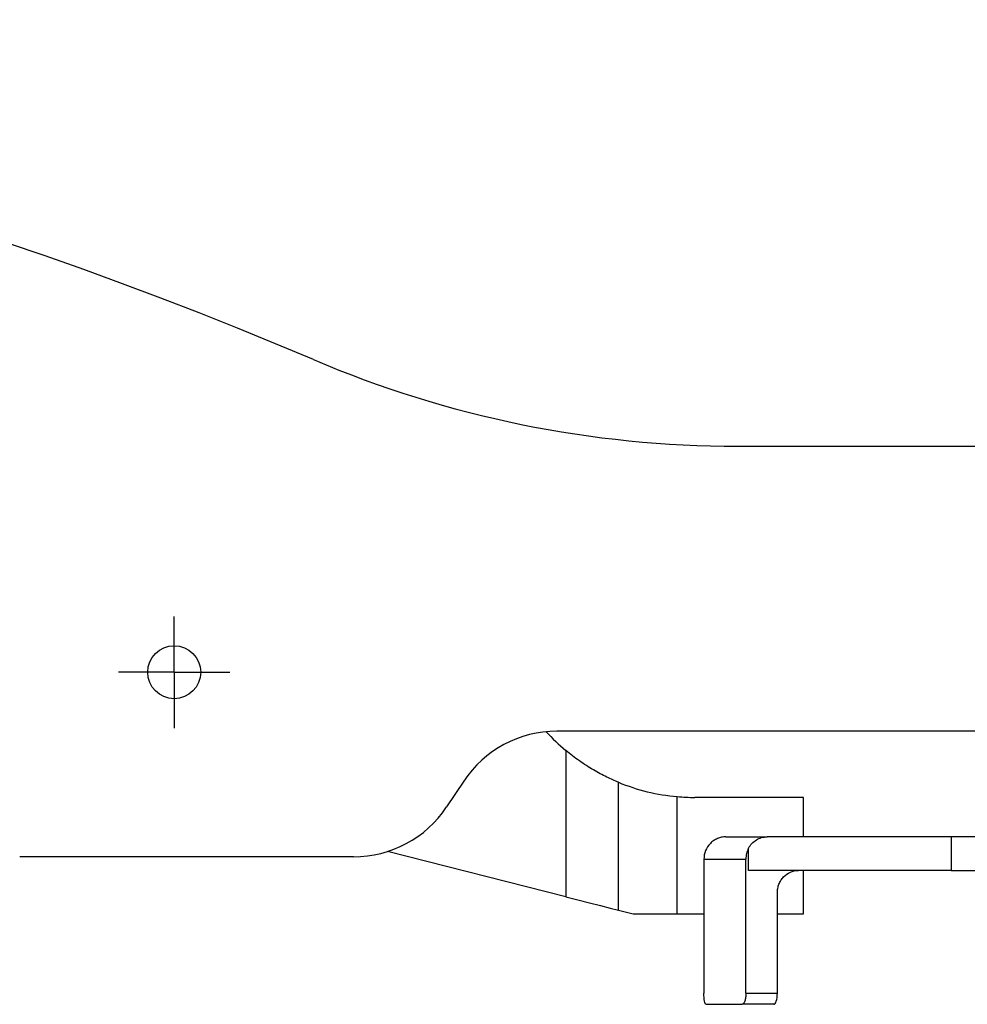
# Model space of a CAD drawing. Header units: millimetres. Extents: x -2663 to -856, y -563 to 1395.
# Tile 16 of 24: x -1130 to -1045, y 472 to 560. Entities that reach past the tile are written whole.
import ezdxf

# ---------------------------------------------------------------- set-up
doc = ezdxf.new("R2010")
doc.units = ezdxf.units.MM
doc.layers.add('FOND_DE_PLAN', color=7, linetype='Continuous')

# ---------------------------------------------------------------- blocks, each defined once
blk = doc.blocks.new('SW_CENTERMARKSYMBOL_1')
at = {"layer": 'FOND_DE_PLAN', "color": 0}
for p, q in [((0, 2.5), (0, 5)), ((0, 0), (0, 2.5)), ((-2.5, 0), (-5, 0)), ((0, 0), (-2.5, 0)), ((0, 0), (0, -2.5)), ((0, 0), (2.5, 0)), ((2.5, 0), (5, 0)), ((0, -2.5), (0, -5))]:
    blk.add_line(p, q, dxfattribs=at)

msp = doc.modelspace()

# ---------------------------------------------------------------- linework, layer by layer
at = {"color": 7, "linetype": 'Continuous', "lineweight": 25}
for p, q in [((-1065.872, 521.645), (-981.363, 521.645)), ((-981.363, 496.112), (-1082.093, 496.112)), ((-1081.29, 494.397), (-1081.29, 481.278)), ((-1090.423, 491.644), (-1091.964, 489.324)), ((-1076.571, 480.079), (-1076.571, 491.539)), ((-1071.298, 479.744), (-1071.298, 490.251)), ((-1059.986, 490.181), (-1069.714, 490.181)), ((-1059.986, 486.645), (-1059.986, 490.181)), ((-1046.772, 486.645), (-1063.237, 486.645)), ((-1046.772, 486.645), (-1046.772, 483.645)), ((-906.363, 486.645), (-1046.772, 486.645)), ((-1081.29, 481.278), (-1097.245, 485.333)), ((-1064.91, 483.645), (-1064.91, 485.629)), ((-1100.294, 484.857), (-1130.201, 484.857)), ((-1068.913, 484.645), (-1065.154, 484.645)), ((-1068.913, 484.645), (-1068.913, 472.645)), ((-1065.154, 472.645), (-1065.154, 484.645)), ((-1046.772, 483.645), (-1064.91, 483.645)), ((-1059.986, 479.744), (-1059.986, 483.645)), ((-1046.772, 483.645), (-906.363, 483.645)), ((-1062.33, 472.645), (-1062.33, 481.645)), ((-1076.571, 480.079), (-1075.251, 479.744)), ((-1075.251, 479.744), (-1071.298, 479.744)), ((-1071.298, 479.744), (-1068.913, 479.744)), ((-1062.33, 479.744), (-1059.986, 479.744)), ((-1065.154, 472.645), (-1062.33, 472.645)), ((-1068.727, 471.645), (-1065.486, 471.645)), ((-1062.661, 471.645), (-1065.486, 471.645))]:
    msp.add_line(p, q, dxfattribs=at)
at = {"color": 7, "linetype": 'Continuous', "lineweight": 25, "flags": 128}
msp.add_lwpolyline([(-1081.29, 481.278), (-1080.21, 481.004), (-1079.165, 480.739), (-1078.189, 480.491), (-1077.315, 480.269), (-1076.571, 480.079)], dxfattribs=at)
at = {"color": 7, "linetype": 'Continuous', "lineweight": 25}
msp.add_circle((-1116.363, 501.396), 2.373, dxfattribs=at)
for centre, radius, start, end in [((-1253.125, 179.003), 380.859, 66.92981, 102.18715), ((-1065.872, 618.645), 97, 246.92981, 270), ((-1082.093, 486.112), 10, 90, 146.40811), ((-1069.714, 508.181), 18, 222.29673, 229.97698), ((-1069.714, 508.181), 18, 247.60647, 264.9506), ((-1069.714, 508.181), 18, 264.9506, 270), ((-1100.294, 494.857), 10, 270, 326.40811)]:
    msp.add_arc(centre, radius, start, end, dxfattribs=at)
for points, knots in [([(-1076.571, 491.539), (-1076.883, 491.667), (-1077.232, 491.821), (-1077.801, 492.099), (-1078, 492.2), (-1078.403, 492.416), (-1078.608, 492.53), (-1079.02, 492.772), (-1079.229, 492.9), (-1079.649, 493.169), (-1079.86, 493.311), (-1080.484, 493.75), (-1080.892, 494.063), (-1081.29, 494.397)], [0, 0, 0, 0, 0.25, 0.25, 0.375, 0.375, 0.5, 0.5, 0.625, 0.625, 0.75, 0.75, 1, 1, 1, 1]), ([(-1066.945, 486.645), (-1067.075, 486.645), (-1067.203, 486.632), (-1067.454, 486.581), (-1067.579, 486.543), (-1067.817, 486.443), (-1067.93, 486.381), (-1068.144, 486.236), (-1068.245, 486.152), (-1068.517, 485.875), (-1068.664, 485.653), (-1068.86, 485.172), (-1068.913, 484.909), (-1068.913, 484.645)], [0, 0, 0, 0, 0.125, 0.125, 0.25, 0.25, 0.375, 0.375, 0.5, 0.5, 0.75, 0.75, 1, 1, 1, 1]), ([(-1064.91, 485.629), (-1064.828, 485.784), (-1064.728, 485.924), (-1064.493, 486.175), (-1064.358, 486.285), (-1064.068, 486.461), (-1063.909, 486.53), (-1063.581, 486.622), (-1063.41, 486.645), (-1063.237, 486.645)], [0, 0, 0, 0, 0.25, 0.25, 0.5, 0.5, 0.75, 0.75, 1, 1, 1, 1]), ([(-1064.91, 485.629), (-1064.99, 485.479), (-1065.051, 485.321), (-1065.133, 484.99), (-1065.154, 484.818), (-1065.154, 484.645)], [0, 0, 0, 0, 0.5, 0.5, 1, 1, 1, 1]), ([(-1062.33, 481.645), (-1062.33, 481.777), (-1062.317, 481.907), (-1062.27, 482.162), (-1062.234, 482.289), (-1062.139, 482.531), (-1062.081, 482.646), (-1061.945, 482.864), (-1061.865, 482.967), (-1061.605, 483.243), (-1061.395, 483.392), (-1060.942, 483.592), (-1060.695, 483.645), (-1060.447, 483.645)], [0, 0, 0, 0, 0.125, 0.125, 0.25, 0.25, 0.375, 0.375, 0.5, 0.5, 0.75, 0.75, 1, 1, 1, 1]), ([(-1068.727, 471.645), (-1068.753, 471.645), (-1068.777, 471.671), (-1068.822, 471.771), (-1068.843, 471.846), (-1068.893, 472.122), (-1068.913, 472.381), (-1068.913, 472.645)], [0, 0, 0, 0, 0.25, 0.25, 0.5, 0.5, 1, 1, 1, 1]), ([(-1065.154, 472.645), (-1065.154, 472.513), (-1065.163, 472.383), (-1065.197, 472.141), (-1065.221, 472.03), (-1065.314, 471.754), (-1065.4, 471.645), (-1065.486, 471.645)], [0, 0, 0, 0, 0.25, 0.25, 0.5, 0.5, 1, 1, 1, 1]), ([(-1062.661, 471.645), (-1062.618, 471.645), (-1062.576, 471.671), (-1062.496, 471.771), (-1062.459, 471.846), (-1062.366, 472.122), (-1062.33, 472.381), (-1062.33, 472.645)], [0, 0, 0, 0, 0.25, 0.25, 0.5, 0.5, 1, 1, 1, 1])]:
    msp.add_open_spline(points, degree=3, knots=knots, dxfattribs=at)
msp.add_open_spline([(-1066.945, 486.645), (-1066.089, 486.645), (-1064.848, 486.645), (-1063.237, 486.645)], degree=3, dxfattribs=at)

# ---------------------------------------------------------------- block references
at = {"layer": 'FOND_DE_PLAN'}
msp.add_blockref('SW_CENTERMARKSYMBOL_1', (-1116.363, 501.396), dxfattribs=at)

doc.saveas('drawing.dxf')
